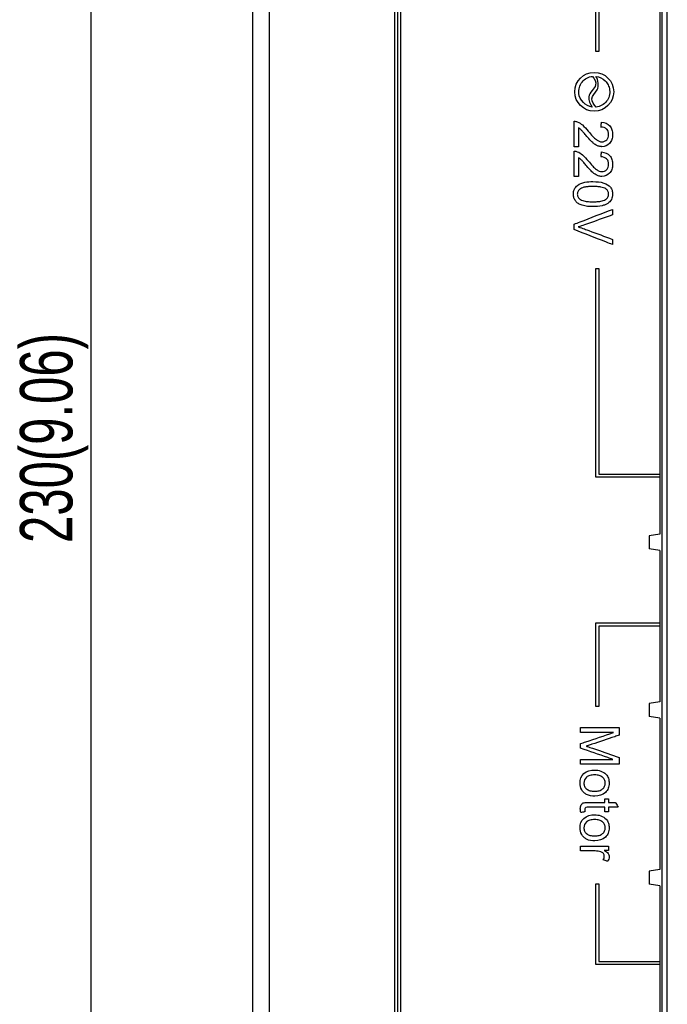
# Model space of a CAD drawing. Header units: millimetres. Extents: x -641 to 119, y -160 to 916.
# Tile 19 of 61: x -504 to -442, y 377 to 471. Entities that reach past the tile are written whole.
import ezdxf

# ---------------------------------------------------------------- set-up
doc = ezdxf.new("R2010")
doc.units = ezdxf.units.MM
doc.header["$LTSCALE"] = 32.67
doc.header["$PDMODE"] = 3
doc.header["$PDSIZE"] = 0.3125
doc.layers.get('0').update_dxf_attribs({"linetype": 'CONTINUOUS'})
doc.layers.get('Defpoints').update_dxf_attribs({"linetype": 'CONTINUOUS'})
doc.styles.get("Standard").update_dxf_attribs({"font": 'txt', "width": 0.7})
doc.dimstyles.new('DIMSTYLE_1', dxfattribs={"dimtxt": 5, "dimasz": 0.1875, "dimexe": 0.18, "dimexo": 0.0625, "dimgap": 0.09, "dimtad": 1, "dimdsep": 46, "dimtxsty": 'Standard', "dimblk": '_FILLED', "dimblk1": '_FILLED', "dimblk2": '_FILLED', "dimcen": 0.09, "dimadec": 0, "dimazin": 0, "dimtp": 0.01, "dimtm": 0.01, "dimtfac": 1, "dimtofl": 0, "dimtmove": 0, "dimatfit": 3, "dimldrblk": '_FILLED', "dimfxl": 0, "dimtolj": 1, "dimarcsym": 0})

# ---------------------------------------------------------------- blocks, each defined once
blk = doc.blocks.new('_FILLED')
at = {"color": 0, "linetype": 'ByBlock'}
blk.add_solid([(0, 0), (-1, 0.2), (-1, -0.2)], dxfattribs=at)
blk = doc.blocks.new('*D6')
at = {"color": 0, "linetype": 'Continuous', "lineweight": -2}
for p, q in [((-474.474, 546.082), (-498.432, 546.082)), ((-497.432, 542.582), (-497.432, 319.582)), ((-474.474, 316.082), (-498.432, 316.082))]:
    blk.add_line(p, q, dxfattribs=at)
at = {"layer": 'Defpoints', "color": 0, "linetype": 'Continuous', "lineweight": 0}
for p in [(-473.474, 546.082), (-497.432, 316.082), (-473.474, 316.082)]:
    blk.add_point(p, dxfattribs=at)
at = {"color": 0, "linetype": 'Continuous', "lineweight": -2, "xscale": 3.5, "yscale": 3.5, "zscale": 3.5}
for p, rotation in [((-497.432, 546.082), 90), ((-497.432, 316.082), 270)]:
    blk.add_blockref('_FILLED', p, dxfattribs=dict(at, rotation=rotation))
at = {"color": 0, "linetype": 'Continuous', "insert": (-500.932, 431.082), "char_height": 5, "attachment_point": 5, "rotation": 90}
blk.add_mtext('\\A1;230(9.06)', dxfattribs=at)

msp = doc.modelspace()

# ---------------------------------------------------------------- linework, layer by layer
at = {"color": 7, "linetype": 'Continuous'}
for p, q in [((-480.374, 324.382), (-480.374, 536.782)), ((-481.974, 325.082), (-481.974, 536.082)), ((-468.439, 327.443), (-468.439, 533.722)), ((-468.137, 331.861), (-468.137, 494.604)), ((-467.838, 331.861), (-467.838, 494.604)), ((-442.931, 333.045), (-442.931, 493.58)), ((-442.432, 332.545), (-442.432, 494.079)), ((-449.259, 467.976), (-449.259, 487.859)), ((-448.962, 487.562), (-448.962, 467.976)), ((-443.137, 472.399), (-443.137, 421.916)), ((-448.962, 467.976), (-449.259, 467.976)), ((-449.259, 427.336), (-449.259, 447.263)), ((-449.259, 447.263), (-448.962, 447.263)), ((-448.962, 447.263), (-448.962, 427.632)), ((-448.962, 427.632), (-443.137, 427.632)), ((-443.137, 427.336), (-449.259, 427.336)), ((-443.137, 421.916), (-444.164, 421.745)), ((-444.164, 421.745), (-444.164, 420.52)), ((-443.137, 420.349), (-444.164, 420.52)), ((-443.137, 420.349), (-443.137, 405.916)), ((-449.259, 405.448), (-449.259, 413.429)), ((-449.259, 413.429), (-443.137, 413.429)), ((-448.962, 413.132), (-448.962, 405.448)), ((-443.137, 413.132), (-448.962, 413.132)), ((-443.137, 405.916), (-444.164, 405.745)), ((-448.962, 405.448), (-449.259, 405.448)), ((-444.164, 405.745), (-444.164, 404.52)), ((-443.137, 404.349), (-444.164, 404.52)), ((-443.137, 404.349), (-443.137, 389.916)), ((-443.137, 389.916), (-444.164, 389.745)), ((-444.164, 389.745), (-444.164, 388.52)), ((-449.259, 388.545), (-448.962, 388.545)), ((-449.259, 380.835), (-449.259, 388.545)), ((-448.962, 388.545), (-448.962, 381.132)), ((-443.137, 388.349), (-444.164, 388.52)), ((-443.137, 388.349), (-443.137, 373.916)), ((-443.137, 380.835), (-449.259, 380.835)), ((-448.962, 381.132), (-443.137, 381.132))]:
    msp.add_line(p, q, dxfattribs=at)
msp.add_circle((-449.403, 464.121), 1.855, dxfattribs=at)
for points, start_tangent, end_tangent in [([(-450.874, 463.964, 83.7), (-450.554, 465.05, 83.7), (-449.559, 465.592, 83.7)], (-0.107516, 0.994203), (0.994325, 0.106384)), ([(-449.559, 465.592, 83.7), (-449.266, 464.775, 83.7), (-449.606, 464.227, 83.7), (-449.932, 463.627, 83.7), (-449.6, 462.654, 83.7)], (0.614214, -0.78914), (0.569367, -0.822083)), ([(-449.221, 462.652, 83.7), (-449.629, 463.462, 83.7), (-449.128, 464.291, 83.7), (-449.236, 465.591, 83.7)], (-0.683568, 0.729887), (-0.518804, 0.854893)), ([(-449.236, 465.591, 83.7), (-448.362, 465.173, 83.7), (-448.077, 464.779, 83.7), (-447.934, 464.302, 83.7), (-447.979, 463.716, 83.7), (-448.236, 463.211, 83.7), (-449.221, 462.652, 83.7)], (0.993757, -0.111565), (-0.992394, -0.123101)), ([(-449.6, 462.654, 83.7), (-450.874, 463.964, 83.7)], (-0.991059, 0.133422), (-0.104606, 0.994514)), ([(-451.327, 461.303, 83.7), (-451.015, 461.25, 83.7), (-450.528, 460.951, 83.7), (-449.976, 460.362, 83.7)], (0.999543, 0.030241), (0.631417, -0.775443)), ([(-451.327, 458.878, 83.7), (-451.327, 459.257, 83.7), (-451.327, 461.303, 83.7)], (0, 1), (0, 1)), ([(-450.897, 460.678, 83.7), (-450.897, 460.397, 83.7), (-450.897, 458.878, 83.7)], (0, -1), (0, -1)), ([(-450.193, 459.965, 83.7), (-450.478, 460.298, 83.7), (-450.654, 460.486, 83.7), (-450.775, 460.592, 83.7), (-450.897, 460.678, 83.7)], (-0.642057, 0.766657), (-0.850609, 0.525798)), ([(-449.976, 460.362, 83.7), (-449.538, 459.863, 83.7), (-449.202, 459.556, 83.7), (-448.923, 459.399, 83.7), (-448.659, 459.346, 83.7), (-448.209, 459.538, 83.7), (-448.071, 459.759, 83.7), (-448.026, 460.038, 83.7), (-448.074, 460.331, 83.7), (-448.179, 460.515, 83.7)], (0.635025, -0.772491), (-0.636922, 0.770928)), ([(-448.709, 461.22, 83.7), (-447.921, 460.862, 83.7), (-447.718, 460.498, 83.7), (-447.651, 460.028, 83.7), (-447.724, 459.555, 83.7), (-447.943, 459.191, 83.7), (-448.668, 458.883, 83.7), (-448.768, 458.887, 83.7)], (0.995795, -0.091613), (-0.995925, 0.090184)), ([(-448.759, 460.757, 83.7), (-448.751, 460.83, 83.7), (-448.709, 461.22, 83.7)], (0.106533, 0.994309), (0.106533, 0.994309)), ([(-448.179, 460.515, 83.7), (-448.22, 460.559, 83.7), (-448.759, 460.757, 83.7)], (-0.636922, 0.770928), (-0.999977, 0.006757)), ([(-448.768, 458.887, 83.7), (-449.101, 458.973, 83.7), (-449.319, 459.093, 83.7), (-449.549, 459.272, 83.7), (-449.827, 459.55, 83.7), (-450.193, 459.965, 83.7)], (-0.995925, 0.090184), (-0.646015, 0.763324)), ([(-450.897, 458.878, 83.7), (-450.965, 458.878, 83.7), (-451.327, 458.878, 83.7)], (-1, 0), (-1, 0)), ([(-451.327, 458.458, 83.7), (-451.015, 458.405, 83.7), (-450.528, 458.106, 83.7), (-449.976, 457.517, 83.7)], (0.999543, 0.030241), (0.631673, -0.775235)), ([(-451.327, 456.033, 83.7), (-451.327, 456.412, 83.7), (-451.327, 458.458, 83.7)], (0, 1), (0, 1)), ([(-450.897, 457.833, 83.7), (-450.897, 457.552, 83.7), (-450.897, 456.033, 83.7)], (0, -1), (0, -1)), ([(-450.193, 457.12, 83.7), (-450.478, 457.453, 83.7), (-450.654, 457.642, 83.7), (-450.775, 457.748, 83.7), (-450.897, 457.833, 83.7)], (-0.641816, 0.766858), (-0.851412, 0.524498)), ([(-449.976, 457.517, 83.7), (-449.538, 457.018, 83.7), (-449.202, 456.712, 83.7), (-448.923, 456.554, 83.7), (-448.659, 456.501, 83.7), (-448.209, 456.693, 83.7), (-448.071, 456.914, 83.7), (-448.026, 457.193, 83.7), (-448.074, 457.486, 83.7), (-448.179, 457.67, 83.7)], (0.635025, -0.772491), (-0.637039, 0.770832)), ([(-448.709, 458.375, 83.7), (-447.921, 458.017, 83.7), (-447.718, 457.653, 83.7), (-447.651, 457.183, 83.7), (-447.669, 456.933, 83.7), (-447.724, 456.71, 83.7), (-447.943, 456.346, 83.7), (-448.668, 456.038, 83.7), (-448.768, 456.042, 83.7)], (0.995795, -0.091613), (-0.995973, 0.08965)), ([(-448.759, 457.912, 83.7), (-448.751, 457.985, 83.7), (-448.709, 458.375, 83.7)], (0.106533, 0.994309), (0.106533, 0.994309)), ([(-448.179, 457.67, 83.7), (-448.22, 457.714, 83.7), (-448.759, 457.912, 83.7)], (-0.637039, 0.770832), (-0.999972, 0.007507)), ([(-448.768, 456.042, 83.7), (-449.101, 456.128, 83.7), (-449.319, 456.248, 83.7), (-449.549, 456.427, 83.7), (-449.827, 456.705, 83.7), (-450.193, 457.12, 83.7)], (-0.995973, 0.08965), (-0.646015, 0.763324)), ([(-450.897, 456.033, 83.7), (-450.965, 456.033, 83.7), (-451.327, 456.033, 83.7)], (-1, 0), (-1, 0)), ([(-449.521, 453.16, 83.7), (-450.562, 453.292, 83.7), (-450.913, 453.457, 83.7), (-451.173, 453.688, 83.7), (-451.334, 453.986, 83.7), (-451.388, 454.353, 83.7), (-451.294, 454.826, 83.7), (-451.011, 455.185, 83.7), (-449.521, 455.547, 83.7)], (-1, 0), (1, 0)), ([(-449.522, 455.084, 83.7), (-449.739, 455.08, 83.7), (-449.937, 455.071, 83.7), (-450.274, 455.031, 83.7), (-450.532, 454.964, 83.7), (-450.722, 454.873, 83.7), (-450.944, 454.638, 83.7), (-451.019, 454.353, 83.7), (-450.944, 454.069, 83.7), (-450.721, 453.833, 83.7), (-450.272, 453.675, 83.7), (-449.935, 453.636, 83.7), (-449.522, 453.623, 83.7)], (-1, 0.000783), (1, -0.000097)), ([(-449.522, 453.623, 83.7), (-449.109, 453.636, 83.7), (-448.771, 453.675, 83.7), (-448.323, 453.833, 83.7), (-448.1, 454.069, 83.7), (-448.026, 454.358, 83.7), (-448.091, 454.636, 83.7), (-448.287, 454.853, 83.7), (-448.766, 455.026, 83.7), (-449.108, 455.069, 83.7), (-449.306, 455.08, 83.7), (-449.522, 455.084, 83.7)], (1, -0.000097), (-1, 0.000783)), ([(-449.521, 455.547, 83.7), (-448.474, 455.413, 83.7), (-447.864, 455.016, 83.7), (-447.704, 454.719, 83.7), (-447.651, 454.353, 83.7), (-447.68, 454.076, 83.7), (-447.769, 453.835, 83.7), (-448.111, 453.468, 83.7), (-448.359, 453.34, 83.7), (-448.656, 453.242, 83.7), (-449.521, 453.16, 83.7)], (1, 0), (-1, 0)), ([(-451.327, 451.481, 83.7), (-450.755, 451.702, 83.7), (-447.662, 452.895, 83.7)], (0.933002, 0.359872), (0.933002, 0.359872)), ([(-447.662, 452.895, 83.7), (-447.662, 452.812, 83.7), (-447.662, 452.369, 83.7)], (0, -1), (0, -1)), ([(-447.662, 452.369, 83.7), (-448.078, 452.22, 83.7), (-450.327, 451.417, 83.7)], (-0.941794, -0.33619), (-0.941794, -0.33619)), ([(-451.327, 450.975, 83.7), (-451.327, 451.054, 83.7), (-451.327, 451.481, 83.7)], (0, 1), (0, 1)), ([(-450.327, 451.417, 83.7), (-450.928, 451.225, 83.7)], (-0.941226, -0.337779), (-0.963772, -0.266727)), ([(-450.928, 451.225, 83.7), (-450.327, 451.027, 83.7)], (0.962394, -0.271657), (0.936461, -0.350771)), ([(-450.327, 451.027, 83.7), (-449.91, 450.873, 83.7), (-447.662, 450.037, 83.7)], (0.937361, -0.34836), (0.937361, -0.34836)), ([(-447.662, 449.541, 83.7), (-448.234, 449.765, 83.7), (-451.327, 450.975, 83.7)], (-0.931227, 0.364439), (-0.931227, 0.364439)), ([(-447.662, 450.037, 83.7), (-447.662, 449.959, 83.7), (-447.662, 449.541, 83.7)], (0, -1), (0, -1)), ([(-450.697, 402.977, 83.7), (-450.697, 403.051, 83.7), (-450.697, 403.446, 83.7)], (0, 1), (0, 1)), ([(-450.697, 403.446, 83.7), (-450.124, 403.446, 83.7), (-447.032, 403.446, 83.7)], (1, 0), (1, 0)), ([(-447.032, 403.446, 83.7), (-447.032, 403.332, 83.7), (-447.032, 402.715, 83.7)], (0, -1), (0, -1)), ([(-447.577, 402.977, 83.7), (-448.065, 402.977, 83.7), (-450.697, 402.977, 83.7)], (-1, 0), (-1, 0)), ([(-450.697, 401.919, 83.7), (-450.21, 402.084, 83.7), (-447.577, 402.977, 83.7)], (0.946997, 0.321243), (0.946997, 0.321243)), ([(-447.032, 402.715, 83.7), (-447.437, 402.58, 83.7), (-449.624, 401.849, 83.7)], (-0.948393, -0.317097), (-0.948393, -0.317097)), ([(-450.697, 401.481, 83.7), (-450.697, 401.55, 83.7), (-450.697, 401.919, 83.7)], (0, 1), (0, 1)), ([(-447.627, 400.414, 83.7), (-448.107, 400.581, 83.7), (-450.697, 401.481, 83.7)], (-0.944573, 0.328301), (-0.944573, 0.328301)), ([(-449.624, 401.849, 83.7), (-449.794, 401.793, 83.7), (-450.166, 401.674, 83.7)], (-0.949492, -0.313792), (-0.956223, -0.292637)), ([(-450.166, 401.674, 83.7), (-450.055, 401.638, 83.7), (-449.579, 401.479, 83.7)], (0.954436, -0.298415), (0.946062, -0.323985)), ([(-449.579, 401.479, 83.7), (-449.181, 401.341, 83.7), (-447.032, 400.6, 83.7)], (0.945393, -0.325934), (0.945393, -0.325934)), ([(-450.697, 400.414, 83.7), (-450.217, 400.414, 83.7), (-447.627, 400.414, 83.7)], (1, 0), (1, 0)), ([(-450.697, 399.946, 83.7), (-450.697, 400.019, 83.7), (-450.697, 400.414, 83.7)], (0, 1), (0, 1)), ([(-447.032, 400.6, 83.7), (-447.032, 400.498, 83.7), (-447.032, 399.946, 83.7)], (0, -1), (0, -1)), ([(-449.331, 396.908, 83.7), (-450.138, 397.062, 83.7), (-450.4, 397.251, 83.7), (-450.595, 397.509, 83.7), (-450.758, 398.15, 83.7), (-450.4, 399.051, 83.7), (-449.369, 399.394, 83.7)], (-1, 0), (1, 0)), ([(-447.032, 399.946, 83.7), (-447.604, 399.946, 83.7), (-450.697, 399.946, 83.7)], (-1, 0), (-1, 0)), ([(-449.369, 399.394, 83.7), (-448.275, 398.984, 83.7), (-448.054, 398.605, 83.7), (-447.98, 398.15, 83.7), (-448.069, 397.653, 83.7), (-448.339, 397.256, 83.7), (-449.331, 396.908, 83.7)], (1, 0), (-1, 0)), ([(-449.37, 398.931, 83.7), (-449.816, 398.874, 83.7), (-450.135, 398.709, 83.7), (-450.389, 398.15, 83.7), (-450.325, 397.844, 83.7), (-450.133, 397.593, 83.7), (-449.811, 397.427, 83.7), (-449.6, 397.385, 83.7), (-449.355, 397.371, 83.7)], (-1, 0.000703), (0.999998, 0.001867)), ([(-449.355, 397.371, 83.7), (-449.124, 397.385, 83.7), (-448.922, 397.427, 83.7), (-448.608, 397.595, 83.7), (-448.418, 397.845, 83.7), (-448.355, 398.15, 83.7), (-448.417, 398.456, 83.7), (-448.607, 398.709, 83.7), (-448.925, 398.874, 83.7), (-449.131, 398.917, 83.7), (-449.37, 398.931, 83.7)], (0.999998, 0.001867), (-1, 0.000703)), ([(-448.388, 396.638, 83.7), (-448.334, 396.638, 83.7), (-448.041, 396.638, 83.7)], (1, 0), (1, 0)), ([(-448.388, 396.307, 83.7), (-448.388, 396.359, 83.7), (-448.388, 396.638, 83.7)], (0, 1), (0, 1)), ([(-448.041, 396.638, 83.7), (-448.041, 396.586, 83.7), (-448.041, 396.307, 83.7)], (0, -1), (0, -1)), ([(-450.691, 395.342, 83.7), (-450.731, 395.682, 83.7), (-450.653, 396.062, 83.7), (-450.564, 396.177, 83.7), (-450.45, 396.252, 83.7), (-450.253, 396.293, 83.7), (-449.918, 396.307, 83.7)], (-0.205338, 0.978691), (1, 0)), ([(-449.944, 395.855, 83.7), (-450.192, 395.831, 83.7), (-450.279, 395.754, 83.7), (-450.312, 395.6, 83.7), (-450.294, 395.403, 83.7)], (-1, 0), (0.146095, -0.989271)), ([(-448.388, 395.855, 83.7), (-448.631, 395.855, 83.7), (-449.944, 395.855, 83.7)], (-1, 0), (-1, 0)), ([(-449.918, 396.307, 83.7), (-449.679, 396.307, 83.7), (-448.388, 396.307, 83.7)], (1, 0), (1, 0)), ([(-448.388, 395.403, 83.7), (-448.388, 395.474, 83.7), (-448.388, 395.855, 83.7)], (0, 1), (0, 1)), ([(-448.041, 396.307, 83.7), (-447.938, 396.307, 83.7), (-447.384, 396.307, 83.7)], (1, 0), (1, 0)), ([(-448.041, 395.855, 83.7), (-448.041, 395.784, 83.7), (-448.041, 395.403, 83.7)], (0, -1), (0, -1)), ([(-447.114, 395.855, 83.7), (-447.259, 395.855, 83.7), (-448.041, 395.855, 83.7)], (-1, 0), (-1, 0)), ([(-447.384, 396.307, 83.7), (-447.342, 396.236, 83.7), (-447.114, 395.855, 83.7)], (0.512473, -0.858703), (0.512473, -0.858703)), ([(-449.331, 392.642, 83.7), (-450.138, 392.796, 83.7), (-450.4, 392.985, 83.7), (-450.595, 393.243, 83.7), (-450.758, 393.884, 83.7), (-450.4, 394.785, 83.7), (-449.369, 395.128, 83.7)], (-1, 0), (1, 0)), ([(-450.294, 395.403, 83.7), (-450.356, 395.393, 83.7), (-450.691, 395.342, 83.7)], (-0.988549, -0.150897), (-0.988549, -0.150897)), ([(-449.37, 394.665, 83.7), (-449.816, 394.608, 83.7), (-450.135, 394.443, 83.7), (-450.389, 393.884, 83.7), (-450.325, 393.578, 83.7), (-450.133, 393.327, 83.7), (-449.811, 393.161, 83.7), (-449.6, 393.119, 83.7), (-449.355, 393.105, 83.7)], (-1, 0.000703), (0.999998, 0.001867)), ([(-449.355, 393.105, 83.7), (-449.124, 393.119, 83.7), (-448.922, 393.161, 83.7), (-448.608, 393.329, 83.7), (-448.418, 393.579, 83.7), (-448.355, 393.884, 83.7), (-448.417, 394.189, 83.7), (-448.607, 394.443, 83.7), (-448.925, 394.608, 83.7), (-449.131, 394.651, 83.7), (-449.37, 394.665, 83.7)], (0.999998, 0.001867), (-1, 0.000703)), ([(-449.369, 395.128, 83.7), (-448.275, 394.718, 83.7), (-448.054, 394.339, 83.7), (-447.98, 393.884, 83.7), (-448.069, 393.387, 83.7), (-448.339, 392.99, 83.7), (-449.331, 392.642, 83.7)], (1, 0), (-1, 0)), ([(-448.041, 395.403, 83.7), (-448.095, 395.403, 83.7), (-448.388, 395.403, 83.7)], (-1, 0), (-1, 0)), ([(-450.697, 392.124, 83.7), (-450.282, 392.124, 83.7), (-448.04, 392.124, 83.7)], (1, 0), (1, 0)), ([(-450.697, 391.672, 83.7), (-450.697, 391.742, 83.7), (-450.697, 392.124, 83.7)], (0, 1), (0, 1)), ([(-448.04, 392.124, 83.7), (-448.04, 392.06, 83.7), (-448.04, 391.716, 83.7)], (0, -1), (0, -1)), ([(-449.304, 391.672, 83.7), (-449.522, 391.672, 83.7), (-450.697, 391.672, 83.7)], (-1, 0), (-1, 0)), ([(-448.541, 390.84, 83.7), (-448.443, 391.167, 83.7), (-448.532, 391.43, 83.7), (-448.778, 391.597, 83.7), (-449.304, 391.672, 83.7)], (0.512103, 0.858924), (-1, 0)), ([(-448.44, 391.716, 83.7), (-448.069, 391.43, 83.7), (-447.98, 391.141, 83.7), (-448.125, 390.679, 83.7)], (0.875672, -0.482907), (-0.524934, -0.851143)), ([(-448.04, 391.716, 83.7), (-448.103, 391.716, 83.7), (-448.44, 391.716, 83.7)], (-1, 0), (-1, 0)), ([(-448.125, 390.679, 83.7), (-448.19, 390.704, 83.7), (-448.541, 390.84, 83.7)], (-0.933146, 0.359497), (-0.933146, 0.359497))]:
    msp.add_spline(points, degree=3, dxfattribs=dict(at, start_tangent=start_tangent, end_tangent=end_tangent))

# ---------------------------------------------------------------- dimensions: what is measured, and where the dimension line sits
dim = msp.add_linear_dim(base=(-497.432, 316.082), p1=(-473.474, 546.082), p2=(-473.474, 316.082), angle=90, text='<>(9.06)', dimstyle='DIMSTYLE_1', override={"dimasz": 3.5, "dimexe": 1, "dimexo": 1, "dimgap": 1}, dxfattribs=at)
dim.commit()
dim.dimension.update_dxf_attribs({"geometry": '*D6', "text_midpoint": (-500.932, 431.082)})

doc.saveas('drawing.dxf')
